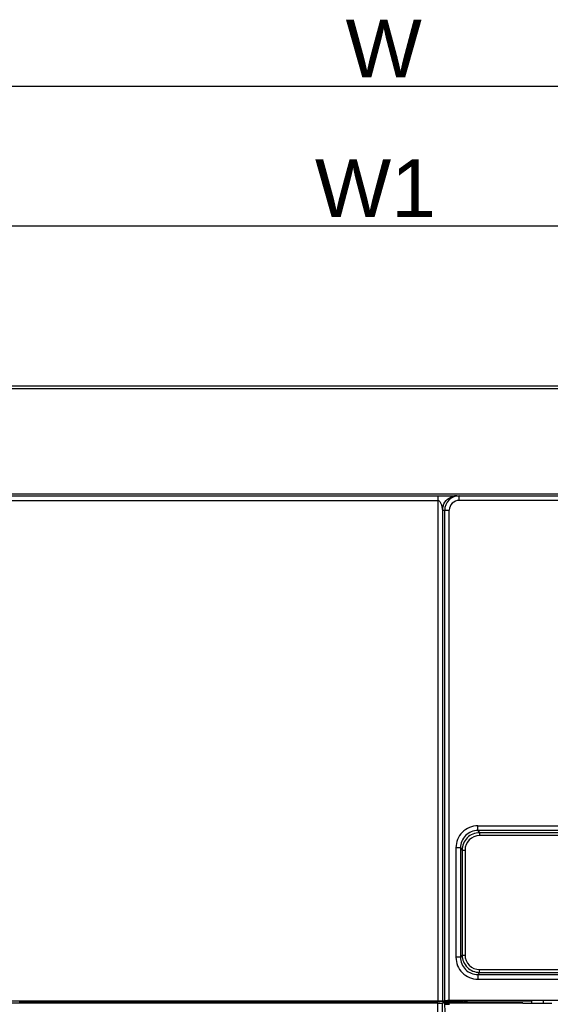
# Model space of a CAD drawing. Header units: millimetres. Extents: x 66 to 1727, y -68 to 939.
# Tile 47 of 72: x 230 to 322, y 661 to 831. Entities that reach past the tile are written whole.
import ezdxf

# ---------------------------------------------------------------- set-up
doc = ezdxf.new("R2010")
doc.units = ezdxf.units.MM
doc.header["$LTSCALE"] = 65.395
doc.header["$PDMODE"] = 3
doc.header["$PDSIZE"] = 0.3
doc.layers.get('0').update_dxf_attribs({"linetype": 'CONTINUOUS'})
doc.layers.get('Defpoints').update_dxf_attribs({"linetype": 'CONTINUOUS'})
doc.layers.add('07_ALL_FEATURES', color=7, linetype='CONTINUOUS')
doc.layers.add('DIM', color=7, linetype='CONTINUOUS')
doc.styles.get("Standard").update_dxf_attribs({"font": 'arial.ttf'})
doc.dimstyles.get("Standard").update_dxf_attribs({"dimtxt": 3, "dimasz": 2.5, "dimexe": 1, "dimexo": 1, "dimtad": 1, "dimzin": 0, "dimdsep": 46, "dimtxsty": 'Standard', "dimblk": '_FILLED', "dimblk1": '_FILLED', "dimblk2": '_FILLED', "dimcen": 0.09, "dimazin": 0, "dimtol": 1, "dimtp": 0.01, "dimtm": 0.01, "dimtfac": 1, "dimtofl": 0, "dimtmove": 0, "dimatfit": 3, "dimldrblk": '_FILLED', "dimfxl": 1, "dimtolj": 1, "dimtzin": 0, "dimarcsym": 0})

# ---------------------------------------------------------------- blocks, each defined once
blk = doc.blocks.new('_FILLED')
at = {"color": 0, "linetype": 'ByBlock'}
blk.add_solid([(0, 0), (-1, 0.2), (-1, -0.2)], dxfattribs=at)
blk = doc.blocks.new('*D1')
at = {"layer": 'Defpoints', "color": 0, "transparency": 16777216}
for p in [(416.26, 819.91), (166.26, 765.52), (416.26, 765.52)]:
    blk.add_point(p, dxfattribs=at)
at = {"layer": 'DIM', "color": 7, "lineweight": -2, "transparency": 16777216}
for p, q in [((166.26, 766.52), (166.26, 820.91)), ((168.76, 819.91), (413.76, 819.91)), ((416.26, 766.52), (416.26, 820.91))]:
    blk.add_line(p, q, dxfattribs=at)
at = {"layer": 'DIM', "color": 7, "lineweight": -2, "transparency": 16777216, "xscale": 2.5, "yscale": 2.5, "zscale": 2.5, "rotation": 180}
blk.add_blockref('_FILLED', (166.26, 819.91), dxfattribs=at)
at = {"layer": 'DIM', "color": 7, "lineweight": -2, "transparency": 16777216, "xscale": 2.5, "yscale": 2.5, "zscale": 2.5}
blk.add_blockref('_FILLED', (416.26, 819.91), dxfattribs=at)
at = {"layer": 'DIM', "color": 0, "transparency": 16777216, "insert": (292.68, 826.41), "char_height": 3, "attachment_point": 5}
blk.add_mtext('\\A1;{\\H3.3333x;W}', dxfattribs=at)
blk = doc.blocks.new('*D4')
at = {"layer": 'Defpoints', "color": 0, "transparency": 16777216}
for p in [(406.76, 795.72), (175.76, 758.52), (406.76, 758.52)]:
    blk.add_point(p, dxfattribs=at)
at = {"layer": 'DIM', "color": 7, "lineweight": -2, "transparency": 16777216}
for p, q in [((175.76, 759.52), (175.76, 796.72)), ((406.76, 759.52), (406.76, 796.72)), ((178.26, 795.72), (404.26, 795.72))]:
    blk.add_line(p, q, dxfattribs=at)
at = {"layer": 'DIM', "color": 7, "lineweight": -2, "transparency": 16777216, "xscale": 2.5, "yscale": 2.5, "zscale": 2.5, "rotation": 180}
blk.add_blockref('_FILLED', (175.76, 795.72), dxfattribs=at)
at = {"layer": 'DIM', "color": 7, "lineweight": -2, "transparency": 16777216, "xscale": 2.5, "yscale": 2.5, "zscale": 2.5}
blk.add_blockref('_FILLED', (406.76, 795.72), dxfattribs=at)
at = {"layer": 'DIM', "color": 0, "transparency": 16777216, "insert": (291.26, 802.24), "char_height": 3, "attachment_point": 5}
blk.add_mtext('\\A1;{\\H3.3333x;W1}', dxfattribs=at)

msp = doc.modelspace()

# ---------------------------------------------------------------- linework, layer by layer
at = {"color": 7, "linetype": 'Continuous'}
msp.add_line((396.661, 749.297), (185.865, 749.297), dxfattribs=at)
at = {"layer": '07_ALL_FEATURES', "color": 7, "linetype": 'Continuous'}
for p, q in [((168.763, 768.018), (413.763, 768.018)), ((397.263, 767.518), (185.263, 767.518)), ((168.763, 749.018), (413.763, 749.018)), ((168.763, 748.218), (302.043, 748.218)), ((396.661, 749.297), (185.865, 749.297)), ((302.043, 749.018), (302.043, 661.562)), ((305.737, 748.218), (305.737, 749.018)), ((413.763, 748.218), (305.737, 748.218)), ((302.843, 746.518), (302.843, 661.593)), ((302.843, 746.518), (304.035, 746.518)), ((303.236, 661.632), (303.236, 746.518)), ((304.035, 661.635), (304.035, 746.518)), ((308.98, 691.091), (308.98, 691.89)), ((308.98, 691.89), (325.533, 691.89)), ((308.98, 691.091), (309.25, 690.705)), ((325.242, 691.091), (308.98, 691.091)), ((309.25, 690.705), (309.25, 690.206)), ((325.42, 690.705), (309.25, 690.705)), ((325.403, 690.206), (309.25, 690.206)), ((305.182, 688.091), (305.182, 669.144)), ((305.982, 688.091), (305.182, 688.091)), ((305.982, 688.091), (305.982, 669.144)), ((305.982, 688.091), (306.251, 687.706)), ((306.251, 687.706), (306.251, 669.53)), ((306.251, 687.706), (306.751, 687.706)), ((306.751, 687.706), (306.751, 669.53)), ((305.982, 669.144), (305.182, 669.144)), ((306.251, 669.53), (305.982, 669.144)), ((306.251, 669.53), (306.751, 669.53)), ((309.25, 666.531), (308.98, 666.145)), ((309.25, 666.531), (309.25, 667.03)), ((309.25, 667.03), (324.92, 667.03)), ((309.25, 666.531), (325.42, 666.531)), ((308.98, 666.145), (308.98, 665.345)), ((308.98, 666.145), (325.242, 666.145)), ((308.98, 665.345), (325.235, 665.345)), ((302.816, 661.562), (167.063, 661.562)), ((302.05, 661.203), (167.063, 661.203)), ((229.677, 661.218), (229.677, 661.439)), ((229.677, 661.439), (253.778, 661.439)), ((253.778, 661.218), (253.778, 661.439)), ((258.02, 661.218), (258.02, 661.43)), ((258.02, 661.43), (267.063, 661.382)), ((267.063, 661.382), (267.063, 661.218)), ((267.063, 661.382), (301.615, 661.382)), ((301.615, 661.382), (302.816, 661.562)), ((302.05, 387.018), (302.05, 661.203)), ((306.263, 661.47), (302.2, 661.47)), ((302.843, 661.593), (303.236, 661.632)), ((303.102, 661.261), (302.85, 661.235)), ((302.85, 389.518), (302.85, 661.235)), ((303.102, 661.218), (303.102, 661.261)), ((316.763, 661.261), (303.102, 661.261)), ((303.238, 661.069), (303.102, 661.218)), ((316.763, 661.218), (303.102, 661.218)), ((415.463, 661.635), (304.035, 661.635)), ((306.263, 661.47), (306.382, 661.518)), ((306.263, 661.47), (306.263, 661.261)), ((306.382, 661.518), (306.382, 661.261)), ((306.682, 661.519), (306.682, 661.261)), ((306.682, 661.519), (307.131, 661.519)), ((307.131, 661.519), (307.382, 661.619)), ((307.131, 661.261), (307.131, 661.519)), ((307.382, 661.619), (318.263, 661.619)), ((316.763, 661.218), (316.763, 661.261)), ((318.262, 661.62), (318.266, 661.18)), ((320.264, 661.62), (320.26, 661.18)), ((303.321, 659.692), (303.238, 661.069)), ((317.263, 661.18), (321.263, 661.18))]:
    msp.add_line(p, q, dxfattribs=at)
for centre, radius, start, end in [((305.343, 746.519), 2.499, 90.02575, 99.02246), ((305.362, 746.515), 2.519, 162.07582, 179.93524)]:
    msp.add_arc(centre, radius, start, end, dxfattribs=at)
for centre, major_axis, ratio, start_param, end_param in [((253.778, 661.407), (6, 0), 0.005236, 0.7853982, 1.5707963), ((302.043, 661.593), (0.8, 0), 0.0034907, -1.5707963, -0.0349066), ((304.035, 661.632), (0.8, 0), 0.0034907, 1.5707963, 3.1066861), ((306.682, 661.518), (0.3, 0), 0.0034907, 1.5707963, 3.132866), ((317.263, 661.199), (0.5, 0), 0.0384161, -3.1415927, -1.5707963), ((321.263, 661.199), (0.5, 0), 0.0384161, -1.5707963, 0), ((304.037, 661.07), (0.802, -0.004), 0.082, -3.0664832, -1.5131375)]:
    msp.add_ellipse(centre, major_axis=major_axis, ratio=ratio, start_param=start_param, end_param=end_param, dxfattribs=at)
for points, knots in [([(302.043, 748.218), (302.214, 748.218), (302.508, 747.931), (302.652, 747.541), (302.735, 747.208), (302.773, 746.997), (302.798, 746.83), (302.812, 746.726), (302.824, 746.648), (302.828, 746.589), (302.842, 746.557), (302.835, 746.518), (302.843, 746.518)], [0, 0, 0, 0, 0.2588027, 0.5173981, 0.6472809, 0.7769724, 0.8412483, 0.9041966, 0.934619, 0.9635515, 0.9880165, 1, 1, 1, 1]), ([(302.965, 747.29), (303.105, 747.721), (303.633, 748.519), (304.504, 748.916), (304.951, 748.987)], [0, 0, 0, 0, 0.5000049, 1, 1, 1, 1]), ([(305.737, 749.018), (305.099, 749.018), (303.77, 748.484), (303.236, 747.156), (303.236, 746.518)], [0, 0, 0, 0, 0.4999955, 1, 1, 1, 1]), ([(305.737, 748.218), (305.303, 748.218), (304.399, 747.855), (304.035, 746.952), (304.035, 746.518)], [0, 0, 0, 0, 0.5000087, 1, 1, 1, 1]), ([(308.98, 691.89), (308.486, 691.891), (307.487, 691.693), (306.225, 690.847), (305.38, 689.584), (305.182, 688.585), (305.182, 688.091)], [0, 0, 0, 0, 0.2500181, 0.4999933, 0.7499674, 1, 1, 1, 1]), ([(308.98, 691.091), (308.215, 691.091), (306.621, 690.451), (305.982, 688.857), (305.982, 688.091)], [0, 0, 0, 0, 0.4999874, 1, 1, 1, 1]), ([(309.25, 690.705), (308.484, 690.705), (306.89, 690.065), (306.251, 688.471), (306.251, 687.706)], [0, 0, 0, 0, 0.5002354, 1, 1, 1, 1]), ([(309.25, 690.206), (308.612, 690.206), (307.283, 689.672), (306.751, 688.343), (306.751, 687.706)], [0, 0, 0, 0, 0.50023, 1, 1, 1, 1]), ([(305.182, 669.144), (305.182, 668.65), (305.38, 667.651), (306.225, 666.389), (307.487, 665.543), (308.486, 665.345), (308.98, 665.345)], [0, 0, 0, 0, 0.2500244, 0.4999989, 0.7499734, 1, 1, 1, 1]), ([(305.982, 669.144), (305.982, 668.379), (306.621, 666.785), (308.215, 666.145), (308.98, 666.145)], [0, 0, 0, 0, 0.5000048, 1, 1, 1, 1]), ([(306.251, 669.53), (306.251, 668.764), (306.891, 667.17), (308.485, 666.531), (309.25, 666.531)], [0, 0, 0, 0, 0.5002623, 1, 1, 1, 1]), ([(306.751, 669.53), (306.751, 668.892), (307.284, 667.563), (308.612, 667.03), (309.25, 667.03)], [0, 0, 0, 0, 0.5002652, 1, 1, 1, 1]), ([(302.05, 661.203), (302.236, 661.203), (302.502, 661.195), (302.769, 661.209), (302.85, 661.201)], [0, 0, 0, 0, 0.6950822, 1, 1, 1, 1])]:
    msp.add_open_spline(points, degree=3, knots=knots, dxfattribs=at)

# ---------------------------------------------------------------- dimensions: what is measured, and where the dimension line sits
at = {"layer": 'DIM', "color": 0}
for base, p1, p2, text, picture, middle in [((416.263, 819.915), (166.263, 765.518), (416.263, 765.518), '{\\H3.3333x;W}', '*D1', (292.681, 819.915)), ((406.763, 795.72), (175.763, 758.518), (406.763, 758.518), '{\\H3.3333x;W1}', '*D4', (291.263, 795.72))]:
    dim = msp.add_linear_dim(base=base, p1=p1, p2=p2, text=text, dimstyle='Standard', override={"dimgap": 1.5, "dimclrd": 7, "dimclre": 7, "dimarcsym": 1}, dxfattribs=at)
    dim.commit()
    dim.dimension.update_dxf_attribs({"geometry": picture, "text_midpoint": middle, "dimtype": 160})

doc.saveas('drawing.dxf')
